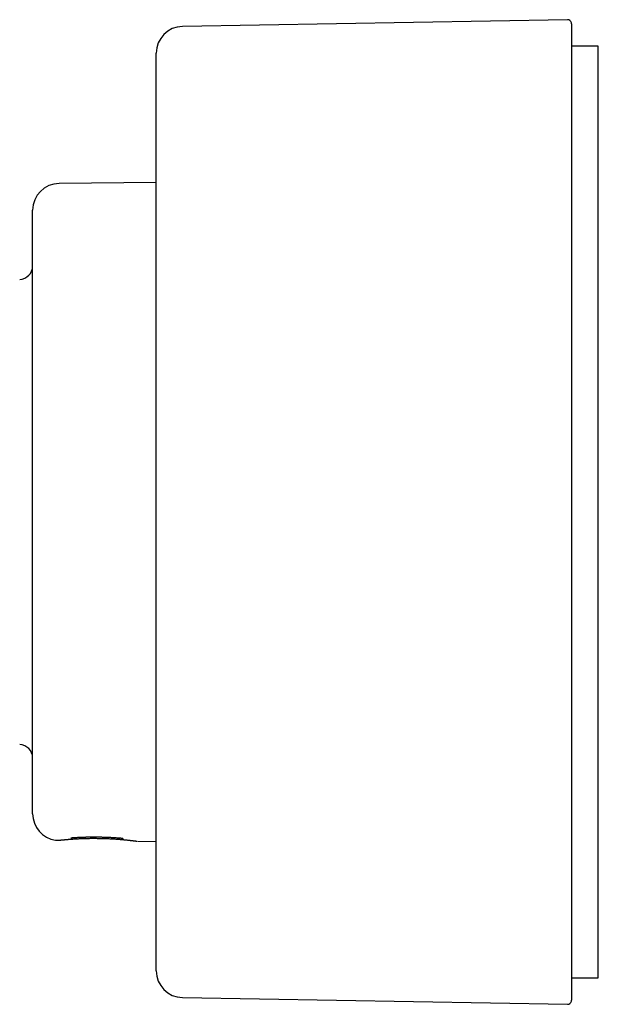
# Model space of a CAD drawing. Header units: millimetres. Extents: x 7 to 737, y 12 to 367.
# Tile 2 of 14: x 82 to 125, y 293 to 367. Entities that reach past the tile are written whole.
import ezdxf

# ---------------------------------------------------------------- set-up
doc = ezdxf.new("R2010")
doc.units = ezdxf.units.MM

msp = doc.modelspace()

# ---------------------------------------------------------------- linework, layer by layer
at = {"color": 7, "linetype": 'Continuous', "lineweight": 30}
for p, q in [((122.684, 366.623), (93.955, 366.121)), ((122.99, 366.323), (122.99, 293.451)), ((124.99, 364.637), (122.99, 364.637)), ((124.99, 329.887), (124.99, 364.637)), ((91.99, 295.652), (91.99, 364.122)), ((91.99, 354.468), (84.743, 354.404)), ((82.76, 307.37), (82.76, 352.404)), ((124.99, 295.137), (124.99, 329.887)), ((84.467, 305.391), (84.495, 305.389)), ((85.514, 305.468), (85.512, 305.468)), ((85.836, 305.596), (85.838, 305.596)), ((89.279, 305.566), (89.278, 305.566)), ((90.592, 305.319), (91.99, 305.307)), ((122.99, 295.137), (124.99, 295.137)), ((93.955, 293.653), (122.684, 293.151))]:
    msp.add_line(p, q, dxfattribs=at)
for centre, radius, start, end in [((93.99, 364.122), 2, 91, 180), ((122.69, 366.323), 0.3, 0, 91), ((84.76, 352.404), 2, 90.5, 180), ((81.76, 348.242), 1, 272, 0), ((81.76, 311.533), 1, 0, 88), ((84.76, 307.37), 2, 180, 261.55972), ((85.491, 305.767), 0.3, 274.40535, 322.82424), ((89.63, 305.731), 0.3, 216.12538, 264.60894), ((93.99, 295.652), 2, 180, 269), ((122.69, 293.451), 0.3, 269, 0)]:
    msp.add_arc(centre, radius, start, end, dxfattribs=at)
for points, knots in [([(85.838, 305.596), (85.879, 305.599), (85.96, 305.604), (86.08, 305.61), (86.194, 305.616), (86.302, 305.621), (86.404, 305.625), (86.5, 305.629), (86.593, 305.632), (86.68, 305.634), (86.763, 305.637), (86.838, 305.638), (86.904, 305.64), (86.961, 305.64), (87.008, 305.641), (87.047, 305.641), (87.083, 305.642), (87.118, 305.642), (87.154, 305.642), (87.191, 305.642), (87.251, 305.642), (87.337, 305.642), (87.433, 305.642), (87.516, 305.642), (87.585, 305.641), (87.656, 305.64), (87.73, 305.64), (87.81, 305.638), (87.898, 305.637), (87.996, 305.634), (88.1, 305.631), (88.208, 305.628), (88.319, 305.624), (88.439, 305.618), (88.565, 305.613), (88.697, 305.606), (88.835, 305.598), (88.979, 305.588), (89.128, 305.578), (89.227, 305.57), (89.278, 305.566)], [0, 0, 0, 0, 0.038624, 0.07506, 0.109348, 0.141518, 0.171599, 0.199611, 0.225575, 0.251787, 0.275555, 0.296893, 0.315812, 0.332321, 0.345244, 0.356185, 0.365936, 0.375879, 0.386039, 0.396415, 0.407009, 0.437257, 0.469144, 0.487992, 0.50737, 0.527277, 0.547714, 0.569845, 0.594735, 0.622395, 0.652837, 0.682491, 0.71441, 0.748613, 0.785123, 0.82397, 0.864432, 0.907223, 0.952392, 1, 1, 1, 1]), ([(84.495, 305.389), (84.496, 305.388), (84.499, 305.388), (84.511, 305.388), (84.532, 305.387), (84.558, 305.387), (84.59, 305.387), (84.626, 305.388), (84.669, 305.39), (84.718, 305.394), (84.757, 305.398), (84.776, 305.4)], [0, 0, 0, 0, 0.110053, 0.224308, 0.342797, 0.465545, 0.566835, 0.670891, 0.77774, 0.887423, 1, 1, 1, 1]), ([(84.776, 305.4), (84.795, 305.402), (84.833, 305.406), (84.898, 305.413), (84.966, 305.42), (85.039, 305.427), (85.12, 305.434), (85.211, 305.443), (85.312, 305.451), (85.416, 305.46), (85.526, 305.469), (85.643, 305.477), (85.765, 305.486), (85.887, 305.493), (86.007, 305.501), (86.126, 305.507), (86.242, 305.513), (86.369, 305.519), (86.511, 305.524), (86.67, 305.529), (86.833, 305.533), (86.998, 305.536), (87.165, 305.538), (87.335, 305.538), (87.505, 305.537), (87.676, 305.535), (87.847, 305.532), (88.019, 305.527), (88.189, 305.522), (88.357, 305.516), (88.522, 305.508), (88.68, 305.5), (88.831, 305.492), (88.975, 305.483), (89.11, 305.474), (89.238, 305.464), (89.357, 305.454), (89.45, 305.446), (89.518, 305.44), (89.559, 305.436), (89.583, 305.434), (89.592, 305.433)], [0, 0, 0, 0, 0.025177, 0.04977, 0.073795, 0.097264, 0.120184, 0.14807, 0.175118, 0.201331, 0.226713, 0.254706, 0.281619, 0.307455, 0.332215, 0.355903, 0.378521, 0.400075, 0.429063, 0.458086, 0.487214, 0.516402, 0.545664, 0.575014, 0.604462, 0.634015, 0.663677, 0.693451, 0.723339, 0.753344, 0.783303, 0.812545, 0.841004, 0.868687, 0.895602, 0.921757, 0.947151, 0.97175, 0.982959, 0.993995, 1, 1, 1, 1]), ([(84.776, 305.4), (84.789, 305.401), (84.813, 305.404), (84.851, 305.408), (84.888, 305.412), (84.922, 305.415), (84.954, 305.418), (84.983, 305.421), (85.008, 305.424), (85.031, 305.426), (85.054, 305.428), (85.08, 305.431), (85.112, 305.434), (85.15, 305.437), (85.193, 305.441), (85.243, 305.446), (85.3, 305.451), (85.363, 305.456), (85.434, 305.462), (85.486, 305.466), (85.512, 305.468)], [0, 0, 0, 0, 0.075236, 0.144013, 0.206421, 0.262528, 0.312384, 0.355303, 0.392253, 0.423252, 0.453092, 0.489559, 0.532233, 0.581117, 0.636224, 0.697576, 0.763946, 0.836424, 0.915079, 1, 1, 1, 1]), ([(85.625, 305.57), (85.625, 305.57), (85.625, 305.57), (85.627, 305.571), (85.63, 305.571), (85.638, 305.573), (85.648, 305.575), (85.657, 305.577), (85.666, 305.578), (85.679, 305.58), (85.697, 305.583), (85.721, 305.586), (85.751, 305.589), (85.789, 305.593), (85.82, 305.595), (85.836, 305.596)], [0, 0, 0, 0, 0.009264, 0.066262, 0.119056, 0.210517, 0.291245, 0.329352, 0.373424, 0.434195, 0.511953, 0.606962, 0.719581, 0.850327, 1, 1, 1, 1]), ([(89.28, 305.566), (89.296, 305.564), (89.325, 305.562), (89.362, 305.558), (89.391, 305.554), (89.413, 305.551), (89.429, 305.549), (89.44, 305.547), (89.449, 305.545), (89.456, 305.544), (89.462, 305.543), (89.469, 305.541), (89.476, 305.54), (89.483, 305.538), (89.489, 305.537), (89.491, 305.536), (89.491, 305.536), (89.491, 305.536)], [0, 0, 0, 0, 0.140402, 0.261176, 0.363004, 0.446318, 0.511408, 0.558788, 0.598045, 0.633693, 0.66581, 0.705589, 0.761653, 0.833557, 0.910553, 0.975924, 1, 1, 1, 1]), ([(89.603, 305.432), (89.636, 305.429), (89.702, 305.423), (89.792, 305.414), (89.875, 305.405), (89.951, 305.397), (90.02, 305.39), (90.086, 305.382), (90.15, 305.375), (90.197, 305.37), (90.221, 305.367), (90.227, 305.366)], [0, 0, 0, 0, 0.131677, 0.258736, 0.381216, 0.499141, 0.612525, 0.721372, 0.845997, 0.964085, 1, 1, 1, 1]), ([(90.193, 305.37), (90.212, 305.368), (90.237, 305.365), (90.26, 305.362), (90.266, 305.361)], [0, 0, 0, 0, 0.724505, 1, 1, 1, 1]), ([(90.227, 305.366), (90.239, 305.365), (90.267, 305.361), (90.307, 305.356), (90.348, 305.351), (90.385, 305.347), (90.416, 305.343), (90.443, 305.339), (90.464, 305.336), (90.482, 305.334), (90.496, 305.332), (90.507, 305.331), (90.517, 305.329), (90.525, 305.328), (90.533, 305.327), (90.539, 305.326), (90.544, 305.325), (90.546, 305.325), (90.547, 305.325), (90.547, 305.325), (90.547, 305.325)], [0, 0, 0, 0, 0.0629545, 0.150352, 0.2322898, 0.3175735, 0.3960015, 0.4675731, 0.532289, 0.5901509, 0.6403102, 0.6838623, 0.7224043, 0.7603345, 0.8090569, 0.8571687, 0.9046667, 0.9515484, 0.9978129, 1, 1, 1, 1])]:
    msp.add_open_spline(points, degree=3, knots=knots, dxfattribs=at)

doc.saveas('drawing.dxf')
